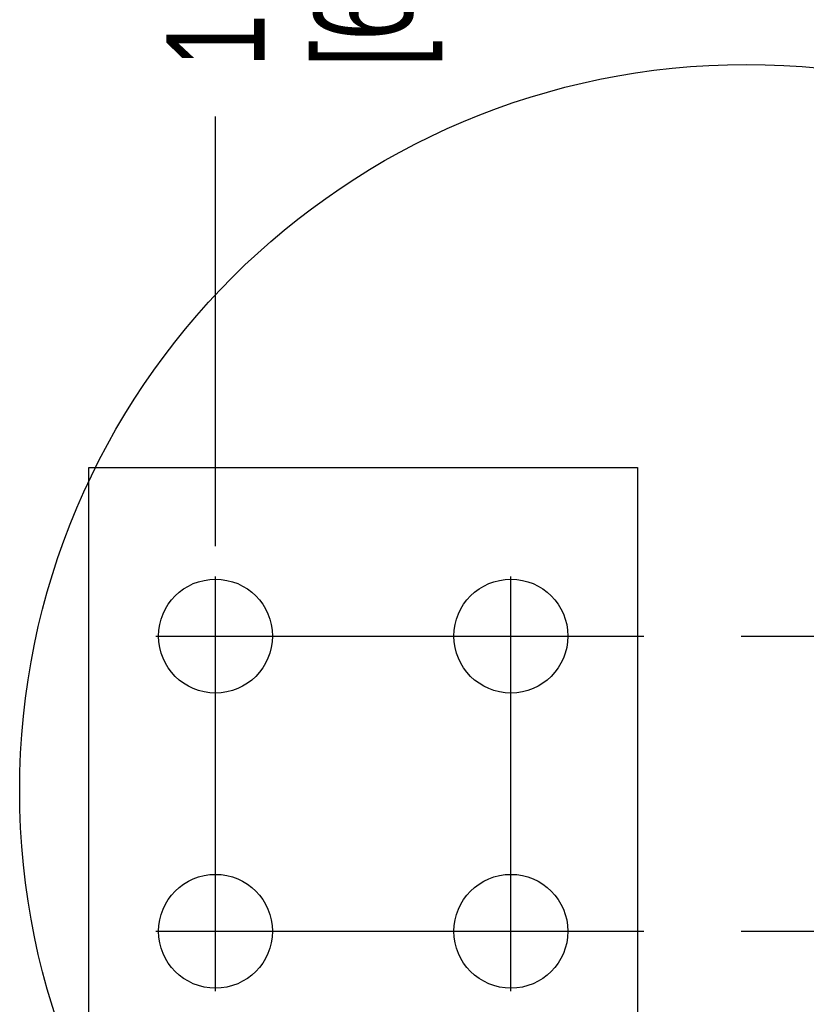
# Paper-space layout 'SUBMITTAL_E3H_2_2' of a CAD drawing. Header units: millimetres. Extents: x 0 to 841, y 0 to 594.
# Tile 49 of 58: x 353 to 381, y 498 to 533. Entities that reach past the tile are written whole.
import ezdxf

# ---------------------------------------------------------------- set-up
doc = ezdxf.new("R2010")
doc.units = ezdxf.units.MM
doc.header["$LTSCALE"] = 46.255
doc.linetypes.add('CENTER', pattern=[0.6, 0.375, -0.075, 0.075, -0.075])
doc.layers.get('0').update_dxf_attribs({"linetype": 'CONTINUOUS'})
doc.layers.add('DEFAULT_1', color=7, linetype='CENTER')
doc.styles.get("Standard").update_dxf_attribs({"font": 'txt', "width": 0.725})
doc.dimstyles.new('DIMSTYLE_3', dxfattribs={"dimtxt": 3.5, "dimasz": 4.8, "dimexe": 3.2, "dimexo": 1.6, "dimgap": 0.875, "dimtad": 0, "dimtih": 1, "dimtoh": 1, "dimdec": 1, "dimzin": 0, "dimdsep": 46, "dimtxsty": 'STANDARD', "dimblk": 'CLOSED', "dimblk1": 'CLOSED', "dimblk2": 'CLOSED', "dimcen": 0.09, "dimadec": 0, "dimazin": 0, "dimtp": 0.4, "dimtm": 0.4, "dimtfac": 1, "dimtdec": 1, "dimtofl": 0, "dimtmove": 0, "dimatfit": 3, "dimldrblk": 'CLOSED', "dimfxl": 1, "dimtolj": 1, "dimtzin": 0, "dimarcsym": 0})

# ---------------------------------------------------------------- blocks, each defined once
blk = doc.blocks.new('*D76')
at = {"color": 2, "linetype": 'CONTINUOUS'}
blk.add_line((359.899, 513.822), (359.899, 529.112), dxfattribs=at)
at = {"color": 2, "linetype": 'CONTINUOUS', "insert": (358.149, 530.862), "char_height": 3.5, "width": 12.6875, "attachment_point": 1, "rotation": 90, "line_spacing_factor": 0.9}
blk.add_mtext('176\\P[6.9]', dxfattribs=at)
blk = doc.blocks.new('_CLOSED')
at = {"color": 0, "linetype": 'BYBLOCK'}
for p, q in [((0, 0), (-1, 0.1667)), ((-1, 0.1667), (-1, -0.1667)), ((-1, -0.1667), (0, 0)), ((-1, 0), (0, 0))]:
    blk.add_line(p, q, dxfattribs=at)

psp = doc.layouts.new('SUBMITTAL_E3H_2_2')

# ---------------------------------------------------------------- linework, layer by layer
at = {"color": 3, "linetype": 'CONTINUOUS'}
for p, q in [((355.399, 494.122), (355.399, 516.622)), ((355.399, 516.622), (374.899, 516.622)), ((374.899, 516.622), (374.899, 494.122))]:
    psp.add_line(p, q, dxfattribs=at)
at = {"color": 2, "linetype": 'CONTINUOUS'}
psp.add_circle((378.767, 505.13), 25.828, dxfattribs=at)
at = {"color": 3, "linetype": 'CONTINUOUS'}
for centre in [(359.899, 510.622), (370.399, 510.622), (359.899, 500.122), (370.399, 500.122)]:
    psp.add_circle(centre, 2.025, dxfattribs=at)
at = {"layer": 'DEFAULT_1', "color": 7, "linetype": 'CENTER'}
for p, q in [((359.899, 497.997), (359.899, 512.747)), ((370.399, 497.997), (370.399, 512.747)), ((357.774, 510.622), (399.524, 510.622)), ((357.774, 500.122), (395, 500.122))]:
    psp.add_line(p, q, dxfattribs=at)

# ---------------------------------------------------------------- dimensions: what is measured, and where the dimension line sits
at = {"color": 2, "linetype": 'CONTINUOUS'}
dim = psp.add_ordinate_dim(feature_location=(359.899, 513.822), offset=(0, 15.291), dtype=1, origin=(359.899, 512.222), text='176\\P[6.9]', dimstyle='DIMSTYLE_3', dxfattribs=at)
dim.commit()
dim.dimension.update_dxf_attribs({"geometry": '*D76', "text_midpoint": (362.524, 537.206)})

doc.saveas('drawing.dxf')
